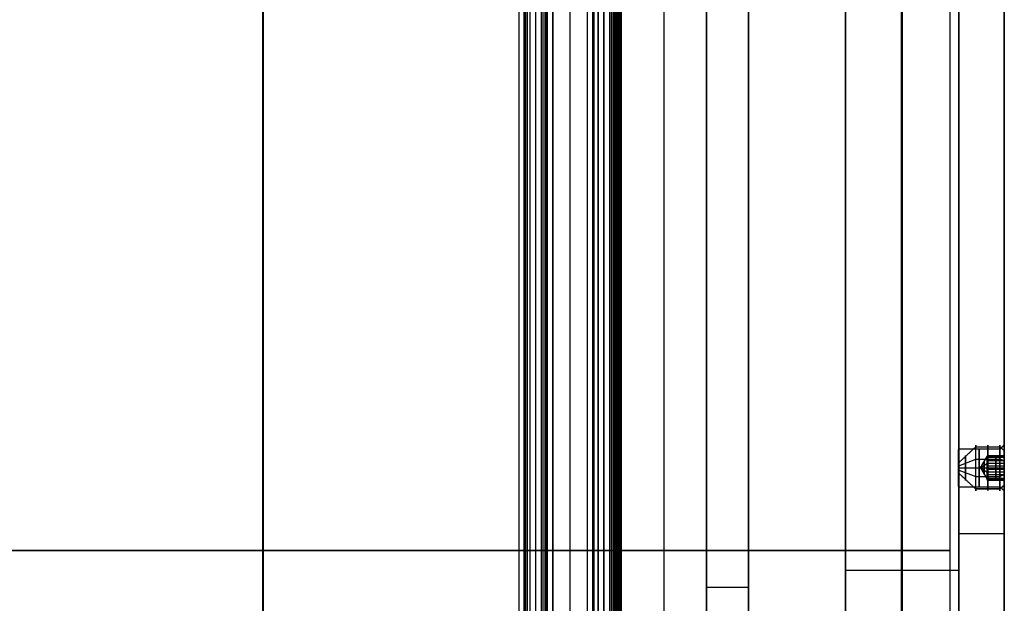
# Model space of a CAD drawing. Header units: millimetres. Extents: x -66 to 114, y 79 to 395.
# Tile 205 of 211: x -21 to 65, y 237 to 288. Entities that reach past the tile are written whole.
import ezdxf

# ---------------------------------------------------------------- set-up
doc = ezdxf.new("R2010")
doc.units = ezdxf.units.MM
doc.layers.add('Layer 01', color=7, linetype='Continuous', true_color=0x000000)

# ---------------------------------------------------------------- blocks, each defined once
blk = doc.blocks.new('Block 01')
at = {"layer": 'Layer 01'}
for p, q in [((64.95, 331.473, -0.05), (64.95, 250.498, -0.05)), ((-0.05, 116.973, -65.05), (-0.05, 320.473, -65.05)), ((55.91, 320.473, 42.439), (55.91, 158.473, 42.439)), ((60.95, 164.973, 42.439), (60.95, 320.473, 42.439)), ((22.873, 164.973, 63.946), (22.873, 317.473, 63.946)), ((22.875, 317.473, -64.029), (22.875, 164.973, -64.029)), ((23.851, 317.473, 63.377), (23.851, 164.973, 63.377)), ((23.851, 317.473, -63.477), (23.851, 164.973, -63.477)), ((25.374, 164.973, -64.403), (25.374, 317.473, -64.403)), ((28.875, 317.473, 63.622), (28.875, 164.973, 63.622)), ((28.875, 164.973, -63.712), (28.875, 317.473, -63.712)), ((29.845, 317.473, 63.053), (29.845, 164.973, 63.053)), ((42.531, 116.973, 59.447), (42.531, 317.473, 59.447)), ((42.531, 116.973, 55.193), (42.531, 317.473, 55.193)), ((42.531, 158.473, -51.039), (42.531, 317.473, -51.039)), ((42.531, 158.473, -55.293), (42.531, 317.473, -55.293)), ((55.99, 317.473, -42.539), (55.99, 116.973, -42.539)), ((60.95, 116.973, -42.539), (60.95, 317.473, -42.539)), ((60.218, 170.973), (60.218, 311.473)), ((60.95, 250.123, -0.05), (60.95, 298.473, -0.05)), ((60.927, 248.473, 1.611), (64.575, 248.473, 1.611)), ((60.928, 248.473, -1.689), (64.575, 248.473, -1.689)), ((64.575, 248.473, 1.611), (64.95, 248.473, 1.986)), ((64.575, 248.473, -1.689), (64.95, 248.473, -2.064)), ((60.95, 171.973, -0.05), (60.95, 246.823, -0.05)), ((64.95, 246.448, -0.05), (64.95, 161.91, -0.05)), ((22.875, 241.223, -64.012), (22.875, 241.223, -64.046)), ((23.352, 241.223, 63.401), (24.351, 241.223, 63.353)), ((24.351, 241.223, -63.453), (23.352, 241.223, -63.501)), ((28.875, 241.223, 63.641), (28.875, 241.223, 63.603)), ((28.875, 241.223, -63.683), (28.875, 241.223, -63.741)), ((29.346, 241.223, 63.083), (30.345, 241.223, 63.023)), ((60.95, 239.473, 42.439), (51.031, 239.473, 42.439)), ((42.531, 237.973, -51.039), (42.531, 237.973, -59.547))]:
    blk.add_line(p, q, dxfattribs=at)
at = {"layer": 'Layer 01', "extrusion": (-1, 1.27267e-32, 7.2118e-17)}
blk.add_arc((-248.473, -0.039, -64.95), 2.025, 0, 180, dxfattribs=at)
at = {"layer": 'Layer 01', "extrusion": (-1, 9.76127e-33, 7.2118e-17)}
blk.add_arc((-248.473, -0.039, -64.95), 2.025, 180, 0, dxfattribs=at)
at = {"layer": 'Layer 01', "extrusion": (1, 0, 0)}
for start, end in [(0, 180), (180, 0)]:
    blk.add_arc((248.473, -0.039, 62.751), 1.65, start, end, dxfattribs=at)
at = {"layer": 'Layer 01', "extrusion": (-1, 1.37994e-32, 7.2118e-17)}
blk.add_arc((-248.473, -0.039, -64.575), 1.65, 0, 180, dxfattribs=at)
at = {"layer": 'Layer 01', "extrusion": (1, -8.34032e-33, -7.2118e-17)}
blk.add_arc((248.473, -0.039, 64.575), 1.65, 180, 0, dxfattribs=at)
at = {"layer": 'Layer 01', "extrusion": (0, 1, 0)}
for centre, radius, start, end in [((-60.95, 38.439, 242.723), 4, 89.99993, 180), ((0, 0, 241.223), 60.218, 270, 90), ((0, 0, 241.223), 60.218, 90, 270), ((-22.373, 63.946, 241.223), 0.5, 92.57298, 180.0611), ((-22.375, -64.046, 241.223), 0.5, 180.01508, 267.42684), ((-25.374, 63.803, 241.223), 0.5, 2.37398, 90), ((-25.374, -63.903, 241.223), 0.5, 267.08244, 357.67028), ((-25.374, 63.803, 241.223), 0.5, 90, 92.91756), ((-28.375, 63.641, 241.223), 0.5, 93.26229, 180), ((-28.375, -63.741, 241.223), 0.5, 180, 266.73771), ((-29.375, -63.683, 241.223), 0.5, 0, 86.62282), ((-31.374, 63.461, 241.223), 0.5, 3.00845, 90), ((-31.374, 63.461, 241.223), 0.5, 90, 93.60684), ((-38.531, -59.547, 237.973), 4, 180.00001, 265.5389)]:
    blk.add_arc(centre, radius, start, end, dxfattribs=at)
at = {"layer": 'Layer 01', "extrusion": (-6.93889e-18, 1, 0)}
for start, end in [(87.42702, 90), (90, 92.57298)]:
    blk.add_arc((0.05, -435.05, 241.223), 500, start, end, dxfattribs=at)
at = {"layer": 'Layer 01'}
for points, degree in [([(60.95, 320.473, 42.439), (60.95, 242.723, 42.439), (60.95, 164.973, 42.439)], 2), ([(64.95, 320.473, 38.439), (64.95, 242.723, 38.439), (64.95, 164.973, 38.439)], 2), ([(-0.05, 164.973, 64.95), (-0.05, 241.223, 64.95), (-0.05, 317.473, 64.95)], 2), ([(22.396, 317.473, 64.446), (22.396, 241.223, 64.446), (22.396, 164.973, 64.446)], 2), ([(22.398, 317.473, -64.546), (22.398, 241.223, -64.546), (22.398, 164.973, -64.546)], 2), ([(22.873, 317.473, 63.912), (22.873, 241.223, 63.912), (22.873, 164.973, 63.912)], 2), ([(22.873, 164.973, 63.929), (22.873, 241.223, 63.929), (22.873, 317.473, 63.929)], 2), ([(22.874, 164.973, 63.946), (22.874, 241.223, 63.946), (22.874, 317.473, 63.946)], 2), ([(22.875, 317.473, -64.046), (22.875, 241.223, -64.046), (22.875, 164.973, -64.046)], 2), ([(22.875, 317.473, -64.012), (22.875, 241.223, -64.012), (22.875, 164.973, -64.012)], 2), ([(22.905, 164.973, -63.829), (22.905, 241.223, -63.829), (22.905, 317.473, -63.829)], 2), ([(23.01, 164.973, -63.659), (23.01, 241.223, -63.659), (23.01, 317.473, -63.659)], 2), ([(23.014, 164.973, 63.556), (23.014, 241.223, 63.556), (23.014, 317.473, 63.556)], 2), ([(23.172, 164.973, -63.543), (23.172, 241.223, -63.543), (23.172, 317.473, -63.543)], 2), ([(23.352, 317.473, 63.401), (23.352, 241.223, 63.401), (23.352, 164.973, 63.401)], 2), ([(23.352, 317.473, -63.501), (23.352, 241.223, -63.501), (23.352, 164.973, -63.501)], 2), ([(24.351, 317.473, 63.353), (24.351, 241.223, 63.353), (24.351, 164.973, 63.353)], 2), ([(24.351, 317.473, -63.453), (24.351, 241.223, -63.453), (24.351, 164.973, -63.453)], 2), ([(24.544, 164.973, 63.382), (24.544, 241.223, 63.382), (24.544, 317.473, 63.382)], 2), ([(24.544, 164.973, -63.482), (24.544, 241.223, -63.482), (24.544, 317.473, -63.482)], 2), ([(24.711, 164.973, 63.482), (24.711, 241.223, 63.482), (24.711, 317.473, 63.482)], 2), ([(24.711, 164.973, -63.582), (24.711, 241.223, -63.582), (24.711, 317.473, -63.582)], 2), ([(24.827, 164.973, 63.64), (24.827, 241.223, 63.64), (24.827, 317.473, 63.64)], 2), ([(24.827, 164.973, -63.74), (24.827, 241.223, -63.74), (24.827, 317.473, -63.74)], 2), ([(24.874, 317.473, 63.823), (24.874, 241.223, 63.823), (24.874, 164.973, 63.823)], 2), ([(24.874, 164.973, -63.923), (24.874, 241.223, -63.923), (24.874, 317.473, -63.923)], 2), ([(25.374, 164.973, 64.303), (25.374, 241.223, 64.303), (25.374, 317.473, 64.303)], 2), ([(25.4, 164.973, -64.402), (25.4, 241.223, -64.402), (25.4, 317.473, -64.402)], 2), ([(25.4, 164.973, 64.302), (25.4, 241.223, 64.302), (25.4, 317.473, 64.302)], 2), ([(26.902, 164.973, 64.223), (26.902, 241.223, 64.223), (26.902, 317.473, 64.223)], 2), ([(28.403, 317.473, -64.24), (28.403, 241.223, -64.24), (28.403, 164.973, -64.24)], 2), ([(28.403, 317.473, 64.14), (28.403, 241.223, 64.14), (28.403, 164.973, 64.14)], 2), ([(28.875, 164.973, 63.641), (28.875, 241.223, 63.641), (28.875, 317.473, 63.641)], 2), ([(28.875, 317.473, 63.603), (28.875, 241.223, 63.603), (28.875, 164.973, 63.603)], 2), ([(28.875, 317.473, -63.683), (28.875, 241.223, -63.683), (28.875, 164.973, -63.683)], 2), ([(28.875, 317.473, -63.741), (28.875, 241.223, -63.741), (28.875, 164.973, -63.741)], 2), ([(28.927, 164.973, 63.365), (28.927, 241.223, 63.365), (28.927, 317.473, 63.365)], 2), ([(29.013, 164.973, 63.241), (29.013, 241.223, 63.241), (29.013, 317.473, 63.241)], 2), ([(29.346, 317.473, 63.083), (29.346, 241.223, 63.083), (29.346, 164.973, 63.083)], 2), ([(29.346, 164.973, -63.183), (29.346, 241.223, -63.183), (29.346, 317.473, -63.183)], 2), ([(29.845, 164.973, -63.154), (29.845, 241.223, -63.154), (29.845, 317.473, -63.154)], 2), ([(30.345, 317.473, 63.023), (30.345, 241.223, 63.023), (30.345, 164.973, 63.023)], 2), ([(30.345, 317.473, -63.123), (30.345, 241.223, -63.123), (30.345, 164.973, -63.123)], 2), ([(30.527, 164.973, -63.146), (30.527, 241.223, -63.146), (30.527, 317.473, -63.146)], 2), ([(30.538, 164.973, 63.05), (30.538, 241.223, 63.05), (30.538, 317.473, 63.05)], 2), ([(30.703, 164.973, -63.245), (30.703, 241.223, -63.245), (30.703, 317.473, -63.245)], 2), ([(30.707, 164.973, 63.149), (30.707, 241.223, 63.149), (30.707, 317.473, 63.149)], 2), ([(30.825, 164.973, 63.304), (30.825, 241.223, 63.304), (30.825, 317.473, 63.304)], 2), ([(30.826, 164.973, -63.407), (30.826, 241.223, -63.407), (30.826, 317.473, -63.407)], 2), ([(30.874, 317.473, 63.487), (30.874, 241.223, 63.487), (30.874, 164.973, 63.487)], 2), ([(30.874, 317.473, -63.592), (30.874, 241.223, -63.592), (30.874, 164.973, -63.592)], 2), ([(30.881, 164.973, -63.651), (30.881, 241.223, -63.651), (30.881, 317.473, -63.651)], 2), ([(30.894, 164.973, -63.703), (30.894, 241.223, -63.703), (30.894, 317.473, -63.703)], 2), ([(30.909, 164.973, -63.746), (30.909, 241.223, -63.746), (30.909, 317.473, -63.746)], 2), ([(30.924, 164.973, -63.78), (30.924, 241.223, -63.78), (30.924, 317.473, -63.78)], 2), ([(30.979, 164.973, -63.869), (30.979, 241.223, -63.869), (30.979, 317.473, -63.869)], 2), ([(31.042, 164.973, -63.936), (31.042, 241.223, -63.936), (31.042, 317.473, -63.936)], 2), ([(31.126, 164.973, -63.995), (31.126, 241.223, -63.995), (31.126, 317.473, -63.995)], 2), ([(31.211, 164.973, -64.034), (31.211, 241.223, -64.034), (31.211, 317.473, -64.034)], 2), ([(31.308, 164.973, -64.056), (31.308, 241.223, -64.056), (31.308, 317.473, -64.056)], 2), ([(31.374, 164.973, 63.961), (31.374, 241.223, 63.961), (31.374, 317.473, 63.961)], 2), ([(31.405, 164.973, 63.96), (31.405, 241.223, 63.96), (31.405, 317.473, 63.96)], 2), ([(31.405, 164.973, -64.06), (31.405, 241.223, -64.06), (31.405, 317.473, -64.06)], 2), ([(35.124, 164.973, 63.711), (35.124, 241.223, 63.711), (35.124, 317.473, 63.711)], 2), ([(38.842, 317.473, -63.535), (38.842, 237.973, -63.535), (38.842, 158.473, -63.535)], 2), ([(38.842, 164.973, 63.435), (38.842, 241.223, 63.435), (38.842, 317.473, 63.435)], 2), ([(42.531, 116.973, 59.447), (42.531, 217.223, 59.447), (42.531, 317.473, 59.447)], 2), ([(42.531, 317.473, 50.939), (42.531, 217.223, 50.939), (42.531, 116.973, 50.939)], 2), ([(42.531, 317.473, -51.039), (42.531, 237.973, -51.039), (42.531, 158.473, -51.039)], 2), ([(42.531, 317.473, -59.547), (42.531, 237.973, -59.547), (42.531, 158.473, -59.547)], 2), ([(51.031, 158.473, 42.439), (51.031, 237.973, 42.439), (51.031, 317.473, 42.439)], 2), ([(51.031, 317.473, -42.539), (51.031, 217.223, -42.539), (51.031, 116.973, -42.539)], 2), ([(60.95, 116.973, -42.539), (60.95, 217.223, -42.539), (60.95, 317.473, -42.539)], 2), ([(64.95, 116.973, -38.539), (64.95, 217.223, -38.539), (64.95, 317.473, -38.539)], 2), ([(0, 170.973, -60.218), (0, 241.223, -60.218), (0, 311.473, -60.218)], 2), ([(0, 311.473, 60.218), (0, 241.223, 60.218), (0, 170.973, 60.218)], 2), ([(-0.05, 298.473, -61.05), (-0.05, 235.223, -61.05), (-0.05, 171.973, -61.05)], 2), ([(-0.05, 171.973, 60.95), (-0.05, 235.223, 60.95), (-0.05, 298.473, 60.95)], 2), ([(64.95, 250.498, -0.039), (64.763, 250.311, -0.039), (64.575, 250.123, -0.039)], 2), ([(64.575, 250.123, -0.039), (62.762, 250.123, -0.039), (60.95, 250.123, -0.039)], 2), ([(60.95, 246.823, -0.039), (62.762, 246.823, -0.039), (64.575, 246.823, -0.039)], 2), ([(64.575, 246.823, -0.039), (64.763, 246.636, -0.039), (64.95, 246.448, -0.039)], 2), ([(22.873, 241.223, 63.912), (22.873, 241.223, 63.923), (22.873, 241.223, 63.935), (22.873, 241.223, 63.946)], 3)]:
    blk.add_open_spline(points, degree=degree, dxfattribs=at)
for points, degree, knots in [([(60.95, 250.123, -0.039), (60.95, 250.123, 0.176), (60.949, 250.08, 0.393), (60.945, 249.916, 0.79), (60.942, 249.793, 0.974), (60.937, 249.565, 1.203), (60.936, 249.48, 1.273), (60.933, 249.301, 1.392), (60.932, 249.206, 1.443), (60.93, 249.006, 1.526), (60.929, 248.902, 1.558), (60.928, 248.691, 1.6), (60.927, 248.584, 1.611), (60.927, 248.257, 1.611), (60.929, 248.043, 1.568), (60.932, 247.743, 1.444), (60.933, 247.648, 1.394), (60.936, 247.469, 1.274), (60.937, 247.384, 1.204), (60.942, 247.155, 0.976), (60.945, 247.032, 0.792), (60.949, 246.867, 0.395), (60.95, 246.823, 0.179), (60.95, 246.823, -0.039)], 3, [0, 0, 0, 0, 0.65096, 0.65096, 1.301919, 1.301919, 1.627399, 1.627399, 1.952879, 1.952879, 2.278359, 2.278359, 2.603838, 2.603838, 3.254798, 3.254798, 3.580278, 3.580278, 3.905758, 3.905758, 4.556717, 4.556717, 5.207677, 5.207677, 5.207677, 5.207677]), ([(60.95, 246.823, -0.039), (60.95, 246.823, -0.148), (60.95, 246.834, -0.255), (60.949, 246.876, -0.466), (60.948, 246.908, -0.571), (60.946, 246.991, -0.771), (60.945, 247.041, -0.866), (60.942, 247.161, -1.045), (60.94, 247.231, -1.13), (60.936, 247.459, -1.358), (60.933, 247.643, -1.481), (60.929, 248.04, -1.646), (60.928, 248.257, -1.689), (60.928, 248.58, -1.689), (60.928, 248.69, -1.678), (60.929, 248.901, -1.636), (60.93, 249.004, -1.605), (60.932, 249.204, -1.523), (60.933, 249.301, -1.471), (60.936, 249.479, -1.351), (60.938, 249.563, -1.283), (60.941, 249.717, -1.129), (60.942, 249.785, -1.046), (60.945, 249.905, -0.867), (60.946, 249.956, -0.771), (60.948, 250.039, -0.571), (60.949, 250.07, -0.468), (60.95, 250.113, -0.256), (60.95, 250.123, -0.147), (60.95, 250.123, -0.039)], 3, [0, 0, 0, 0, 0.324895, 0.324895, 0.64979, 0.64979, 0.974684, 0.974684, 1.299579, 1.299579, 1.949369, 1.949369, 2.599158, 2.599158, 2.924053, 2.924053, 3.248948, 3.248948, 3.573843, 3.573843, 3.898737, 3.898737, 4.223632, 4.223632, 4.548527, 4.548527, 4.873422, 4.873422, 5.198317, 5.198317, 5.198317, 5.198317]), ([(23.352, 241.223, 63.401), (23.154, 241.223, 63.41), (23.014, 241.223, 63.556), (22.873, 241.223, 63.703), (22.873, 241.223, 63.912)], 2, [0, 0, 0, 0.4061059, 0.4061059, 0.8122118, 0.8122118, 0.8122118]), ([(22.875, 241.223, -64.012), (22.874, 241.223, -63.954), (22.883, 241.223, -63.89), (22.928, 241.223, -63.768), (22.964, 241.223, -63.708), (23.056, 241.223, -63.609), (23.113, 241.223, -63.57), (23.232, 241.223, -63.517), (23.294, 241.223, -63.504), (23.352, 241.223, -63.501)], 3, [0, 0, 0, 0, 0.1945875, 0.1945875, 0.3891749, 0.3891749, 0.5837624, 0.5837624, 0.7783499, 0.7783499, 0.7783499, 0.7783499]), ([(24.874, 241.223, 63.823), (24.871, 241.223, 63.733), (24.827, 241.223, 63.64), (24.786, 241.223, 63.55), (24.711, 241.223, 63.482), (24.639, 241.223, 63.417), (24.544, 241.223, 63.382), (24.453, 241.223, 63.348), (24.351, 241.223, 63.353)], 2, [0, 0, 0, 0.1847549, 0.1847549, 0.3868747, 0.3868747, 0.5889945, 0.5889945, 0.7911143, 0.7911143, 0.7911143]), ([(24.351, 241.223, -63.453), (24.451, 241.223, -63.448), (24.544, 241.223, -63.482), (24.635, 241.223, -63.515), (24.711, 241.223, -63.582), (24.783, 241.223, -63.647), (24.827, 241.223, -63.74), (24.871, 241.223, -63.831), (24.874, 241.223, -63.923)], 2, [0, 0, 0, 0.2020288, 0.2020288, 0.4040576, 0.4040576, 0.6060863, 0.6060863, 0.7907428, 0.7907428, 0.7907428]), ([(29.346, 241.223, 63.083), (29.151, 241.223, 63.094), (29.013, 241.223, 63.241), (28.962, 241.223, 63.297), (28.927, 241.223, 63.365), (28.875, 241.223, 63.467), (28.875, 241.223, 63.603)], 2, [0, 0, 0, 0.3998752, 0.3998752, 0.5598253, 0.5598253, 0.7997505, 0.7997505, 0.7997505]), ([(30.874, 241.223, 63.487), (30.87, 241.223, 63.399), (30.825, 241.223, 63.304), (30.783, 241.223, 63.215), (30.707, 241.223, 63.149), (30.634, 241.223, 63.084), (30.538, 241.223, 63.05), (30.447, 241.223, 63.017), (30.345, 241.223, 63.023)], 2, [0, 0, 0, 0.1818779, 0.1818779, 0.3848115, 0.3848115, 0.5877452, 0.5877452, 0.7906788, 0.7906788, 0.7906788]), ([(30.345, 241.223, -63.123), (30.405, 241.223, -63.12), (30.465, 241.223, -63.126), (30.589, 241.223, -63.166), (30.65, 241.223, -63.2), (30.755, 241.223, -63.29), (30.797, 241.223, -63.346), (30.855, 241.223, -63.467), (30.87, 241.223, -63.531), (30.874, 241.223, -63.592)], 3, [0, 0, 0, 0, 0.1974859, 0.1974859, 0.3949718, 0.3949718, 0.5924577, 0.5924577, 0.7899437, 0.7899437, 0.7899437, 0.7899437]), ([(30.874, 241.223, -63.592), (30.876, 241.223, -63.612), (30.88, 241.223, -63.649), (30.892, 241.223, -63.701), (30.907, 241.223, -63.744), (30.933, 241.223, -63.801), (30.974, 241.223, -63.867), (31.043, 241.223, -63.94), (31.122, 241.223, -63.997), (31.212, 241.223, -64.037), (31.307, 241.223, -64.06), (31.372, 241.223, -64.06), (31.405, 241.223, -64.06)], 3, [0, 0, 0, 0, 0.0604331, 0.1139745, 0.1598028, 0.1973763, 0.3019585, 0.3945177, 0.4976479, 0.5916607, 0.6922523, 0.7888086, 0.7888086, 0.7888086, 0.7888086])]:
    blk.add_open_spline(points, degree=degree, knots=knots, dxfattribs=at)
for points, weights in [([(25.4, 241.223, 64.302), (26.902, 241.223, 64.225), (28.403, 241.223, 64.14)], [0.994151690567, 0.994147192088, 0.994151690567]), ([(30.345, 241.223, -63.123), (29.845, 241.223, -63.154), (29.346, 241.223, -63.183)], [0.994128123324, 0.99412762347, 0.994128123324]), ([(31.405, 241.223, 63.96), (35.125, 241.223, 63.725), (38.842, 241.223, 63.435)], [0.99415148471, 0.994123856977, 0.99415148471])]:
    blk.add_rational_spline(points, weights, degree=2, dxfattribs=at)

msp = doc.modelspace()

# ---------------------------------------------------------------- linework, layer by layer
at = {"layer": 'Layer 01'}
for p, q in [((62.45, 250.322, 0.725), (64.571, 250.322, 0.725)), ((64.95, 249.971, 0.58), (64.571, 250.322, 0.725)), ((62.873, 248.473, -0.039), (63.45, 249.473, -0.024)), ((63.45, 249.403, 0.329), (63.45, 249.538, 0.385)), ((63.45, 249.472, -0.096), (63.45, 249.474, -0.101)), ((64.95, 249.465, -0.171), (63.45, 249.465, -0.171)), ((63.45, 249.371, -0.48), (63.45, 249.427, -0.457)), ((64.2, 248.625, 1.106), (64.2, 249.541, 0.402)), ((64.2, 249.541, 0.402), (64.2, 249.389, -0.743)), ((64.95, 249.541, 0.402), (64.95, 249.971, 0.58)), ((60.95, 248.664, -0.501), (62.45, 249.237, -1.888)), ((60.95, 248.935, 0.152), (60.95, 248.011, -0.23)), ((60.95, 248.282, 0.423), (60.95, 248.664, -0.501)), ((62.45, 249.237, -1.888), (64.571, 249.237, -1.888)), ((63.45, 249.218, -0.707), (63.45, 249.255, -0.798)), ((63.45, 249.138, 0.711), (63.45, 249.141, 0.706)), ((64.95, 249.083, 0.754), (63.45, 249.083, 0.754)), ((64.95, 248.855, -0.963), (63.45, 248.855, -0.963)), ((63.45, 248.632, 0.948), (63.45, 248.761, 1.001)), ((63.45, 248.531, 1.066), (63.45, 248.576, 0.955)), ((64.2, 249.389, -0.743), (64.2, 248.322, -1.184)), ((64.2, 247.558, 0.665), (64.2, 248.625, 1.106)), ((64.95, 249.092, -1.537), (64.571, 249.237, -1.888)), ((64.95, 248.855, -0.963), (64.95, 249.092, -1.537)), ((60.95, 248.282, 0.423), (62.45, 247.71, 1.809)), ((62.45, 247.71, 1.809), (64.571, 247.71, 1.809)), ((62.873, 248.473, -0.039), (63.45, 248.488, -1.039)), ((62.873, 248.473, -0.039), (63.45, 248.459, 0.961)), ((62.873, 248.473, -0.039), (63.45, 247.473, -0.054)), ((63.45, 248.37, -1.034), (63.45, 248.416, -1.145)), ((63.45, 248.186, -1.08), (63.45, 248.315, -1.027)), ((64.95, 248.091, 0.885), (63.45, 248.091, 0.885)), ((64.95, 247.864, -0.832), (63.45, 247.864, -0.832)), ((63.45, 247.806, -0.784), (63.45, 247.808, -0.789)), ((63.45, 247.691, 0.72), (63.45, 247.729, 0.629)), ((64.2, 248.322, -1.184), (64.2, 247.406, -0.48)), ((64.95, 247.854, 1.459), (64.571, 247.71, 1.809)), ((64.95, 247.854, 1.459), (64.95, 248.091, 0.885)), ((63.45, 247.52, 0.378), (63.45, 247.576, 0.401)), ((63.45, 247.408, -0.464), (63.45, 247.544, -0.408)), ((64.95, 247.482, 0.092), (63.45, 247.482, 0.092)), ((63.45, 247.473, 0.023), (63.45, 247.475, 0.018)), ((64.2, 247.406, -0.48), (64.2, 247.558, 0.665)), ((64.95, 246.975, -0.658), (64.95, 247.406, -0.48)), ((62.45, 246.625, -0.803), (64.571, 246.625, -0.803))]:
    msp.add_line(p, q, dxfattribs=at)
at = {"layer": 'Layer 01', "extrusion": (1, 0, 0)}
for centre, radius, start, end in [((248.473, -0.039, 62.45), 2, 202.44828, 22.44828), ((248.473, -0.039, 63.511), 2, 202.44828, 22.44828), ((248.473, -0.039, 63.511), 2, 22.44828, 202.44828), ((248.473, -0.039, 64.571), 2, 202.44828, 22.44828), ((248.473, -0.039, 61.55), 1.1, 202.44828, 22.44828), ((248.473, -0.039, 61.55), 1.1, 22.44828, 202.44828), ((248.473, -0.039, 63.19), 0.55, 292.44828, 0.84828), ((248.473, -0.039, 63.19), 0.55, 0.84828, 112.44828), ((248.473, -0.039, 63.19), 0.55, 112.44828, 292.44828)]:
    msp.add_arc(centre, radius, start, end, dxfattribs=at)
at = {"layer": 'Layer 01', "extrusion": (-1, 0, 0)}
for centre, radius, start, end in [((-248.473, -0.039, -62.45), 2, 337.55172, 157.55172), ((-248.473, -0.039, -64.571), 2, 337.55172, 157.55172), ((-248.473, -0.039, -64.95), 1.621, 157.55172, 337.55172), ((-248.473, -0.039, -64.95), 1.621, 337.55172, 157.55172)]:
    msp.add_arc(centre, radius, start, end, dxfattribs=at)
at = {"layer": 'Layer 01', "extrusion": (-1, -2.67253e-16, -1.10417e-16)}
msp.add_arc((-248.473, -0.039, -63.45), 1, 179.15172, 187.55172, dxfattribs=at)
at = {"layer": 'Layer 01', "extrusion": (-1, 1.84425e-16, 9.25476e-17)}
msp.add_arc((-248.473, -0.039, -63.45), 1, 127.55172, 179.15172, dxfattribs=at)
at = {"layer": 'Layer 01', "extrusion": (-1, 1.14625e-16, -8.81197e-17)}
msp.add_arc((-248.473, -0.039, -63.45), 1, 187.55172, 247.55172, dxfattribs=at)
at = {"layer": 'Layer 01', "extrusion": (1, -6.56701e-15, -2.7132e-15)}
msp.add_arc((248.473, -0.039, 60.95), 0.5, 202.44828, 22.44828, dxfattribs=at)
at = {"layer": 'Layer 01', "extrusion": (1, 6.56701e-15, 2.7132e-15)}
msp.add_arc((248.473, -0.039, 60.95), 0.5, 22.44828, 202.44828, dxfattribs=at)
at = {"layer": 'Layer 01', "extrusion": (-1, -8.66119e-15, -1.12664e-14)}
msp.add_arc((-248.473, -0.039, -63.45), 1, 67.55172, 127.55172, dxfattribs=at)
at = {"layer": 'Layer 01', "extrusion": (1, 1.00433e-31, 7.57581e-31)}
msp.add_arc((248.473, -0.039, 63.45), 1, 232.44828, 292.44828, dxfattribs=at)
at = {"layer": 'Layer 01', "extrusion": (1, -1.38583e-14, 1.69137e-15)}
msp.add_arc((248.473, -0.039, 63.45), 1, 112.44828, 172.44828, dxfattribs=at)
at = {"layer": 'Layer 01', "extrusion": (1, 2.67253e-16, 1.10417e-16)}
msp.add_arc((248.473, -0.039, 63.45), 1, 172.44828, 232.44828, dxfattribs=at)
at = {"layer": 'Layer 01'}
for points in [[(60.95, 248.935, 0.152), (61.7, 249.629, 0.438), (62.45, 250.322, 0.725)], [(62.45, 250.322, 0.725), (63.511, 250.322, 0.725), (64.571, 250.322, 0.725)], [(64.571, 250.322, 0.725), (64.761, 250.147, 0.652), (64.95, 249.971, 0.58)], [(63.45, 249.083, 0.754), (63.45, 249.312, 0.578), (63.45, 249.541, 0.402)], [(64.95, 249.541, 0.402), (64.2, 249.541, 0.402), (63.45, 249.541, 0.402)], [(63.45, 249.541, 0.402), (63.45, 249.503, 0.116), (63.45, 249.465, -0.171)], [(63.45, 249.389, -0.743), (63.45, 249.427, -0.457), (63.45, 249.465, -0.171)], [(64.95, 249.541, 0.402), (64.95, 249.083, 0.754), (64.95, 248.625, 1.106)], [(64.95, 249.389, -0.743), (64.95, 249.465, -0.171), (64.95, 249.541, 0.402)], [(63.45, 248.855, -0.963), (63.161, 248.664, -0.501), (62.873, 248.473, -0.039)], [(64.95, 249.389, -0.743), (64.2, 249.389, -0.743), (63.45, 249.389, -0.743)], [(63.45, 248.855, -0.963), (63.45, 249.122, -0.853), (63.45, 249.389, -0.743)], [(63.45, 248.625, 1.106), (63.45, 248.854, 0.93), (63.45, 249.083, 0.754)], [(63.45, 248.855, -0.963), (63.45, 248.588, -1.074), (63.45, 248.322, -1.184)], [(63.45, 248.091, 0.885), (63.45, 248.358, 0.995), (63.45, 248.625, 1.106)], [(64.95, 248.625, 1.106), (64.2, 248.625, 1.106), (63.45, 248.625, 1.106)], [(64.95, 248.322, -1.184), (64.95, 248.855, -0.963), (64.95, 249.389, -0.743)], [(64.95, 248.625, 1.106), (64.95, 248.091, 0.885), (64.95, 247.558, 0.665)], [(62.45, 246.625, -0.803), (61.7, 247.318, -0.516), (60.95, 248.011, -0.23)], [(62.873, 248.473, -0.039), (63.161, 248.282, 0.423), (63.45, 248.091, 0.885)], [(64.95, 248.322, -1.184), (64.2, 248.322, -1.184), (63.45, 248.322, -1.184)], [(63.45, 248.322, -1.184), (63.45, 248.093, -1.008), (63.45, 247.864, -0.832)], [(63.45, 247.558, 0.665), (63.45, 247.825, 0.775), (63.45, 248.091, 0.885)], [(63.45, 247.864, -0.832), (63.45, 247.635, -0.656), (63.45, 247.406, -0.48)], [(64.95, 247.406, -0.48), (64.95, 247.864, -0.832), (64.95, 248.322, -1.184)], [(63.45, 247.482, 0.092), (63.45, 247.52, 0.378), (63.45, 247.558, 0.665)], [(64.95, 247.558, 0.665), (64.2, 247.558, 0.665), (63.45, 247.558, 0.665)], [(63.45, 247.406, -0.48), (63.45, 247.444, -0.194), (63.45, 247.482, 0.092)], [(63.45, 247.406, -0.48), (64.2, 247.406, -0.48), (64.95, 247.406, -0.48)], [(64.95, 246.975, -0.658), (64.761, 246.8, -0.731), (64.571, 246.625, -0.803)], [(64.95, 247.558, 0.665), (64.95, 247.482, 0.092), (64.95, 247.406, -0.48)], [(64.571, 246.625, -0.803), (63.511, 246.625, -0.803), (62.45, 246.625, -0.803)]]:
    msp.add_open_spline(points, degree=2, dxfattribs=at)

# ---------------------------------------------------------------- block references
msp.add_blockref('Block 01', (0, 0), dxfattribs=at)

doc.saveas('drawing.dxf')
